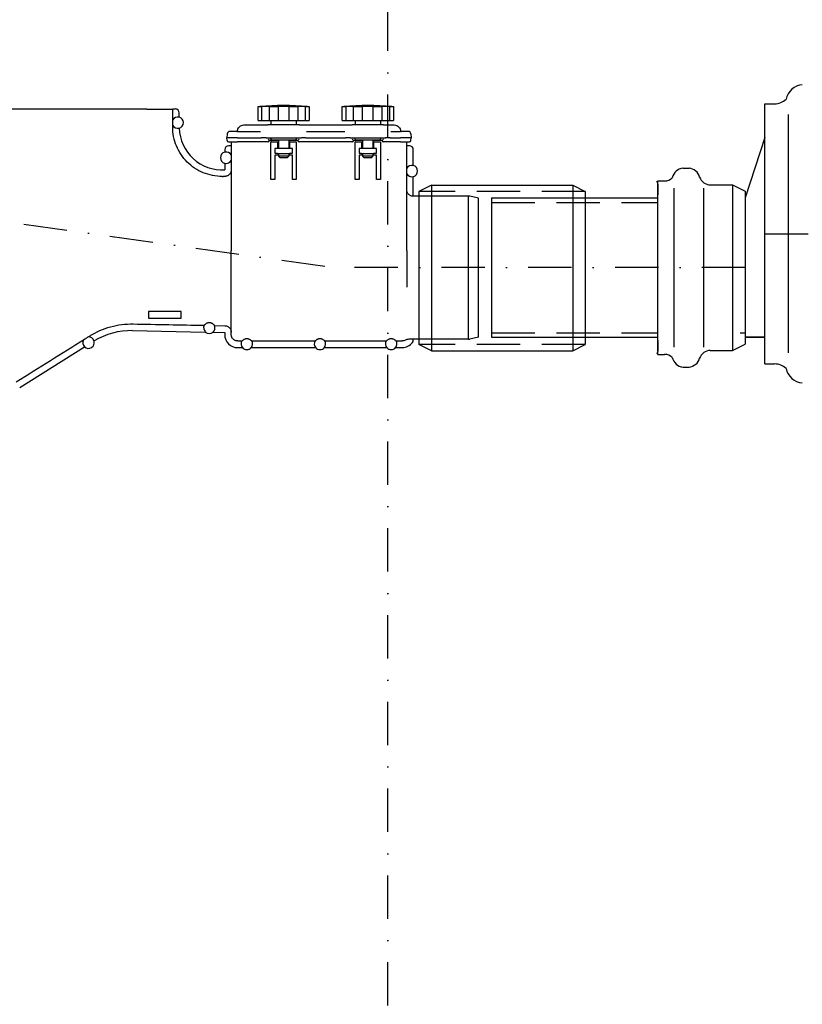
# Model space of a CAD drawing. Header units: millimetres. Extents: x -141570 to 63736, y -255381 to -136000.
# Tile 19 of 37: x -106267 to -105364, y -244162 to -243027. Entities that reach past the tile are written whole.
import ezdxf

# ---------------------------------------------------------------- set-up
doc = ezdxf.new("R2010")
doc.units = ezdxf.units.MM
doc.linetypes.add('DASHDOT', pattern=[1, 0.5, -0.25, 0, -0.25])
doc.linetypes.add('DASHED', pattern=[0.75, 0.5, -0.25])
for name, color, linetype in [('AS-Nevid', 241, 'DASHED'), ('AS-Obrys', 7, 'Continuous'), ('AS-Osy', 4, 'DASHDOT')]:
    doc.layers.add(name, color=color, linetype=linetype)

msp = doc.modelspace()

# ---------------------------------------------------------------- linework, layer by layer
at = {"layer": 'AS-Nevid'}
for p, q in [((-105380.358, -243136.024), (-105380.358, -243411.251)), ((-105444.548, -243217.132), (-105444.548, -243408.143)), ((-105512.477, -243220.895), (-105512.477, -243404.38)), ((-105478.362, -243220.895), (-105478.362, -243404.38))]:
    msp.add_line(p, q, dxfattribs=at)
at = {"layer": 'AS-Nevid', "ltscale": 100}
for p, q in [((-105614.626, -243224.623), (-105806.296, -243224.623)), ((-105722.661, -243237.638), (-105530.661, -243237.638)), ((-105722.661, -243387.638), (-105530.661, -243387.638)), ((-105435.838, -243387.638), (-105430.135, -243387.638)), ((-105614.626, -243401.409), (-105806.296, -243401.409))]:
    msp.add_line(p, q, dxfattribs=at)
at = {"layer": 'AS-Obrys'}
for p, q in [((-105407.635, -243123.574), (-105396.164, -243123.574)), ((-105407.635, -243423.701), (-105407.635, -243123.574)), ((-106120.346, -243129.638), (-106457.846, -243129.638)), ((-106120.346, -243129.638), (-106090.346, -243129.638)), ((-106087.346, -243129.638), (-106090.346, -243129.638)), ((-106090.346, -243153.458), (-106090.346, -243129.638)), ((-106082.846, -243138.903), (-106082.846, -243134.137)), ((-105991.941, -243126.863), (-105987.796, -243126.863)), ((-105991.941, -243143.063), (-105991.941, -243126.863)), ((-105987.796, -243126.863), (-105987.796, -243143.063)), ((-105978.78, -243126.863), (-105968.771, -243126.863)), ((-105978.78, -243143.063), (-105978.78, -243126.863)), ((-105968.771, -243126.863), (-105968.771, -243143.063)), ((-105956.021, -243126.863), (-105946.013, -243126.863)), ((-105956.021, -243143.063), (-105956.021, -243126.863)), ((-105946.013, -243126.863), (-105946.013, -243143.063)), ((-105936.997, -243126.863), (-105932.851, -243126.863)), ((-105936.997, -243143.063), (-105936.997, -243126.863)), ((-105932.851, -243126.863), (-105932.851, -243143.063)), ((-105894.891, -243126.863), (-105890.746, -243126.863)), ((-105894.891, -243143.063), (-105894.891, -243126.863)), ((-105890.746, -243126.863), (-105890.746, -243143.063)), ((-105881.73, -243126.863), (-105871.721, -243126.863)), ((-105881.73, -243143.063), (-105881.73, -243126.863)), ((-105871.721, -243126.863), (-105871.721, -243143.063)), ((-105858.971, -243126.863), (-105848.963, -243126.863)), ((-105858.971, -243143.063), (-105858.971, -243126.863)), ((-105848.963, -243126.863), (-105848.963, -243143.063)), ((-105839.947, -243126.863), (-105835.801, -243126.863)), ((-105839.947, -243143.063), (-105839.947, -243126.863)), ((-105835.801, -243126.863), (-105835.801, -243143.063)), ((-106008.211, -243148.013), (-105989.951, -243148.013)), ((-105991.941, -243143.063), (-105987.796, -243143.063)), ((-105989.951, -243148.013), (-105980.546, -243148.013)), ((-105987.796, -243143.063), (-105978.78, -243143.063)), ((-105944.246, -243148.013), (-105980.546, -243148.013)), ((-105978.78, -243143.063), (-105968.771, -243143.063)), ((-105977.021, -243143.063), (-105977.021, -243148.013)), ((-105968.771, -243143.063), (-105956.021, -243143.063)), ((-105956.021, -243143.063), (-105946.013, -243143.063)), ((-105947.771, -243143.063), (-105947.771, -243148.013)), ((-105946.013, -243143.063), (-105936.997, -243143.063)), ((-105944.246, -243148.013), (-105934.841, -243148.013)), ((-105936.997, -243143.063), (-105932.851, -243143.063)), ((-105934.841, -243148.013), (-105892.901, -243148.013)), ((-105894.891, -243143.063), (-105890.746, -243143.063)), ((-105892.901, -243148.013), (-105883.496, -243148.013)), ((-105890.746, -243143.063), (-105881.73, -243143.063)), ((-105847.196, -243148.013), (-105883.496, -243148.013)), ((-105881.73, -243143.063), (-105871.721, -243143.063)), ((-105879.971, -243143.063), (-105879.971, -243148.013)), ((-105871.721, -243143.063), (-105858.971, -243143.063)), ((-105858.971, -243143.063), (-105848.963, -243143.063)), ((-105850.721, -243143.063), (-105850.721, -243148.013)), ((-105848.963, -243143.063), (-105839.947, -243143.063)), ((-105847.196, -243148.013), (-105837.791, -243148.013)), ((-105839.947, -243143.063), (-105835.801, -243143.063)), ((-105837.791, -243148.013), (-105834.982, -243148.013)), ((-106027.477, -243158.356), (-106027.721, -243163.013)), ((-106015.721, -243155.513), (-106024.481, -243155.513)), ((-106015.721, -243155.513), (-105988.946, -243155.513)), ((-105935.847, -243155.513), (-105891.896, -243155.513)), ((-105838.797, -243155.513), (-105827.471, -243155.513)), ((-105818.711, -243155.513), (-105827.471, -243155.513)), ((-105815.715, -243158.356), (-105815.471, -243163.013)), ((-106027.56, -243166.091), (-106027.721, -243163.013)), ((-106015.721, -243163.013), (-106027.721, -243163.013)), ((-106026.062, -243167.513), (-106015.721, -243167.513)), ((-106022.846, -243172.013), (-106025.847, -243172.013)), ((-106022.846, -243167.513), (-106022.846, -243293.138)), ((-106015.721, -243163.013), (-105988.16, -243163.013)), ((-105980.37, -243167.513), (-106015.721, -243167.513)), ((-105986.713, -243163.013), (-105988.16, -243163.013)), ((-105982.681, -243163.013), (-105986.713, -243163.013)), ((-105982.681, -243163.013), (-105942.112, -243163.013)), ((-105968.396, -243166.013), (-105978.872, -243166.013)), ((-105978.87, -243166.013), (-105978.871, -243166.039)), ((-105977.353, -243163.841), (-105977.396, -243163.013)), ((-105977.021, -243211.013), (-105977.021, -243167.513)), ((-105976.55, -243167.513), (-105977.021, -243167.513)), ((-105976.55, -243167.513), (-105969.146, -243167.513)), ((-105975.855, -243165.263), (-105948.938, -243165.263)), ((-105969.146, -243167.513), (-105968.396, -243167.513)), ((-105969.146, -243175.013), (-105969.146, -243167.513)), ((-105968.396, -243165.263), (-105968.396, -243175.013)), ((-105956.396, -243165.263), (-105956.396, -243175.013)), ((-105945.92, -243166.013), (-105956.396, -243166.013)), ((-105956.396, -243167.513), (-105955.646, -243167.513)), ((-105955.646, -243167.513), (-105948.243, -243167.513)), ((-105955.646, -243167.513), (-105955.646, -243175.013)), ((-105948.243, -243167.513), (-105947.771, -243167.513)), ((-105947.771, -243167.513), (-105947.771, -243211.013)), ((-105947.44, -243163.841), (-105947.396, -243163.013)), ((-105945.922, -243166.039), (-105945.922, -243166.013)), ((-105883.32, -243167.513), (-105944.422, -243167.513)), ((-105938.079, -243163.013), (-105942.112, -243163.013)), ((-105936.632, -243163.013), (-105938.079, -243163.013)), ((-105936.632, -243163.013), (-105891.11, -243163.013)), ((-105889.663, -243163.013), (-105891.11, -243163.013)), ((-105885.631, -243163.013), (-105889.663, -243163.013)), ((-105885.631, -243163.013), (-105845.062, -243163.013)), ((-105871.346, -243166.013), (-105881.822, -243166.013)), ((-105881.82, -243166.013), (-105881.821, -243166.039)), ((-105880.303, -243163.841), (-105880.346, -243163.013)), ((-105879.971, -243211.013), (-105879.971, -243167.513)), ((-105879.5, -243167.513), (-105879.971, -243167.513)), ((-105879.5, -243167.513), (-105872.096, -243167.513)), ((-105878.805, -243165.263), (-105851.888, -243165.263)), ((-105872.096, -243167.513), (-105871.346, -243167.513)), ((-105872.096, -243175.013), (-105872.096, -243167.513)), ((-105871.346, -243165.263), (-105871.346, -243175.013)), ((-105859.346, -243165.263), (-105859.346, -243175.013)), ((-105848.87, -243166.013), (-105859.346, -243166.013)), ((-105859.346, -243167.513), (-105858.596, -243167.513)), ((-105858.596, -243167.513), (-105858.596, -243175.013)), ((-105858.596, -243167.513), (-105851.193, -243167.513)), ((-105851.193, -243167.513), (-105850.721, -243167.513)), ((-105850.721, -243167.513), (-105850.721, -243211.013)), ((-105850.39, -243163.841), (-105850.346, -243163.013)), ((-105848.872, -243166.039), (-105848.872, -243166.013)), ((-105827.471, -243167.513), (-105847.372, -243167.513)), ((-105841.029, -243163.013), (-105845.062, -243163.013)), ((-105839.582, -243163.013), (-105841.029, -243163.013)), ((-105839.582, -243163.013), (-105827.471, -243163.013)), ((-105815.471, -243163.013), (-105827.471, -243163.013)), ((-105827.471, -243167.513), (-105817.131, -243167.513)), ((-105820.346, -243293.138), (-105820.346, -243167.513)), ((-105817.346, -243172.013), (-105820.346, -243172.013)), ((-105815.633, -243166.091), (-105815.471, -243163.013)), ((-105407.635, -243162.638), (-105430.135, -243232.28)), ((-106030.346, -243176.512), (-106030.346, -243179.345)), ((-105969.146, -243175.013), (-105972.521, -243175.013)), ((-105972.521, -243175.013), (-105972.521, -243180.713)), ((-105972.521, -243180.713), (-105969.618, -243180.713)), ((-105969.146, -243182.963), (-105972.521, -243182.963)), ((-105972.521, -243182.963), (-105972.521, -243211.013)), ((-105969.618, -243180.713), (-105969.589, -243180.713)), ((-105969.589, -243180.713), (-105969.589, -243181.013)), ((-105969.589, -243181.013), (-105955.646, -243181.013)), ((-105955.646, -243175.013), (-105969.146, -243175.013)), ((-105969.146, -243181.013), (-105969.146, -243182.963)), ((-105968.396, -243181.013), (-105968.396, -243184.013)), ((-105956.396, -243181.013), (-105956.396, -243184.013)), ((-105952.271, -243175.013), (-105955.646, -243175.013)), ((-105955.646, -243182.491), (-105955.646, -243180.713)), ((-105955.646, -243180.713), (-105952.271, -243180.713)), ((-105955.646, -243182.491), (-105955.646, -243182.963)), ((-105952.271, -243182.963), (-105955.646, -243182.963)), ((-105952.271, -243180.713), (-105952.271, -243175.013)), ((-105952.271, -243211.013), (-105952.271, -243182.963)), ((-105872.096, -243175.013), (-105875.471, -243175.013)), ((-105875.471, -243175.013), (-105875.471, -243180.713)), ((-105875.471, -243180.713), (-105872.568, -243180.713)), ((-105872.096, -243182.963), (-105875.471, -243182.963)), ((-105875.471, -243182.963), (-105875.471, -243211.013)), ((-105872.568, -243180.713), (-105872.539, -243180.713)), ((-105872.539, -243180.713), (-105872.539, -243181.013)), ((-105872.539, -243181.013), (-105858.596, -243181.013)), ((-105858.596, -243175.013), (-105872.096, -243175.013)), ((-105872.096, -243181.013), (-105872.096, -243182.963)), ((-105871.346, -243181.013), (-105871.346, -243184.013)), ((-105859.346, -243181.013), (-105859.346, -243184.013)), ((-105855.221, -243175.013), (-105858.596, -243175.013)), ((-105858.596, -243182.491), (-105858.596, -243180.713)), ((-105858.596, -243180.713), (-105855.221, -243180.713)), ((-105858.596, -243182.491), (-105858.596, -243182.963)), ((-105855.221, -243182.963), (-105858.596, -243182.963)), ((-105855.221, -243180.713), (-105855.221, -243175.013)), ((-105855.221, -243211.013), (-105855.221, -243182.963)), ((-105812.846, -243194.731), (-105812.846, -243176.512)), ((-106030.346, -243192.356), (-106030.346, -243199.691)), ((-105956.396, -243184.013), (-105968.396, -243184.013)), ((-105966.896, -243185.513), (-105968.396, -243184.013)), ((-105966.896, -243185.513), (-105957.896, -243185.513)), ((-105957.896, -243185.513), (-105956.396, -243184.013)), ((-105859.346, -243184.013), (-105871.346, -243184.013)), ((-105869.846, -243185.513), (-105871.346, -243184.013)), ((-105869.846, -243185.513), (-105860.846, -243185.513)), ((-105860.846, -243185.513), (-105859.346, -243184.013)), ((-105501.728, -243197.961), (-105494.858, -243197.961)), ((-106030.202, -243207.441), (-106032.251, -243207.48)), ((-105972.521, -243211.013), (-105977.021, -243211.013)), ((-105947.771, -243211.013), (-105952.271, -243211.013)), ((-105875.471, -243211.013), (-105879.971, -243211.013)), ((-105850.721, -243211.013), (-105855.221, -243211.013)), ((-105812.846, -243230.138), (-105812.846, -243207.742)), ((-105791.882, -243217.511), (-105806.296, -243224.623)), ((-105791.882, -243217.511), (-105629.04, -243217.511)), ((-105791.882, -243217.511), (-105791.882, -243408.522)), ((-105629.04, -243217.511), (-105629.04, -243408.522)), ((-105629.04, -243217.511), (-105614.626, -243224.623)), ((-105530.661, -243212.595), (-105523.014, -243212.595)), ((-105530.661, -243216.39), (-105530.661, -243228.615)), ((-105470.376, -243217.132), (-105444.548, -243217.132)), ((-105444.548, -243217.132), (-105430.135, -243224.245)), ((-105806.296, -243224.623), (-105806.296, -243401.409)), ((-105806.296, -243224.623), (-105806.296, -243224.623)), ((-105614.626, -243224.623), (-105614.626, -243401.409)), ((-105614.626, -243224.623), (-105614.626, -243224.623)), ((-105530.661, -243396.66), (-105530.661, -243228.615)), ((-105430.135, -243224.245), (-105430.135, -243401.031)), ((-105430.135, -243224.245), (-105430.135, -243224.245)), ((-105749.135, -243230.138), (-105812.846, -243230.138)), ((-105749.525, -243229.596), (-105749.525, -243395.152)), ((-105737.846, -243232.369), (-105747.575, -243230.302)), ((-105737.846, -243392.906), (-105737.846, -243232.369)), ((-105722.661, -243232.28), (-105530.661, -243232.28)), ((-105722.661, -243232.28), (-105722.661, -243392.995)), ((-106022.846, -243389.701), (-106022.846, -243293.138)), ((-105820.346, -243293.138), (-105820.346, -243335.21)), ((-106080.581, -243363.389), (-106118.081, -243363.389)), ((-106118.081, -243363.389), (-106118.081, -243370.889)), ((-106080.581, -243370.889), (-106080.581, -243363.389)), ((-106118.081, -243370.889), (-106080.581, -243370.889)), ((-106046.2, -243376.313), (-106049.86, -243376.24)), ((-106136.686, -243385.278), (-106052.713, -243386.892)), ((-106043.768, -243387.064), (-106030.346, -243387.322)), ((-106042.116, -243379.385), (-106030.202, -243379.615)), ((-106030.346, -243387.322), (-106030.346, -243389.888)), ((-106015.346, -243397.215), (-106010.523, -243397.215)), ((-106003.185, -243394.762), (-106006.508, -243394.762)), ((-105999.169, -243397.215), (-105926.201, -243397.215)), ((-105918.863, -243394.762), (-105922.186, -243394.762)), ((-105914.847, -243397.215), (-105844.023, -243397.215)), ((-105836.685, -243394.762), (-105840.008, -243394.762)), ((-105832.669, -243397.215), (-105825.742, -243397.215)), ((-105817.774, -243394.919), (-105812.951, -243394.919)), ((-105812.846, -243396.246), (-105812.846, -243395.138)), ((-105749.135, -243395.138), (-105812.846, -243395.138)), ((-105737.846, -243392.906), (-105747.575, -243394.974)), ((-105722.661, -243392.995), (-105530.661, -243392.995)), ((-105530.661, -243396.66), (-105530.661, -243408.885)), ((-105407.635, -243392.995), (-105430.135, -243392.995)), ((-105430.135, -243392.995), (-105407.635, -243392.995)), ((-106266.781, -243450.886), (-106192.015, -243404.076)), ((-106015.346, -243404.888), (-106009.944, -243404.888)), ((-105999.749, -243404.888), (-105925.622, -243404.888)), ((-105915.427, -243404.888), (-105843.444, -243404.888)), ((-105833.249, -243404.888), (-105825.702, -243404.888)), ((-105791.882, -243408.522), (-105806.296, -243401.409)), ((-105791.882, -243408.522), (-105629.04, -243408.522)), ((-105629.04, -243408.522), (-105614.626, -243401.409)), ((-105470.376, -243408.143), (-105444.548, -243408.143)), ((-105444.548, -243408.143), (-105430.135, -243401.031)), ((-105430.135, -243401.031), (-105430.135, -243401.031)), ((-105530.661, -243412.68), (-105523.014, -243412.68)), ((-105530.661, -243412.68), (-105530.661, -243412.68)), ((-105501.728, -243427.314), (-105494.858, -243427.314)), ((-105407.635, -243423.701), (-105407.635, -243423.701)), ((-105407.635, -243423.701), (-105396.164, -243423.701))]:
    msp.add_line(p, q, dxfattribs=at)
at = {"layer": 'AS-Obrys', "color": 7, "linetype": 'Continuous'}
for p, q in [((-105407.635, -243402.209), (-105407.635, -243145.066)), ((-105530.661, -243412.68), (-105530.661, -243212.595))]:
    msp.add_line(p, q, dxfattribs=at)
at = {"layer": 'AS-Obrys'}
for centre, radius, start, end in [((-105362.176, -243122.734), 21.211, 95.567854, 167.956101), ((-105962.396, -243500.643), 375, 85.784959, 94.215041), ((-105865.346, -243500.643), 375, 85.784959, 94.215041), ((-105396.164, -243104.289), 19.286, 270, 313.368447), ((-106084.646, -243145.409), 6.54, 74.977598, 150.632986), ((-106084.646, -243145.409), 6.54, 209.367014, 285.211731), ((-106084.646, -243145.409), 6.75, 285.701236, 74.53399), ((-106033.346, -243150.282), 49.5, 181.88172, 273.474601), ((-106024.481, -243158.513), 3, 90, 177), ((-106017.085, -243154.013), 1.5, 270, 350.387977), ((-105826.108, -243154.013), 1.5, 189.612023, 270), ((-105818.711, -243158.513), 3, 3, 90), ((-106026.062, -243166.013), 1.5, 183, 270), ((-105980.37, -243166.013), 1.5, 270, 359), ((-105975.855, -243163.763), 1.5, 183, 270), ((-105948.938, -243163.763), 1.5, 270, 357), ((-105944.422, -243166.013), 1.5, 181, 270), ((-105883.32, -243166.013), 1.5, 270, 359), ((-105878.805, -243163.763), 1.5, 183, 270), ((-105851.888, -243163.763), 1.5, 270, 357), ((-105847.372, -243166.013), 1.5, 181, 270), ((-105817.131, -243166.013), 1.5, 270, 357), ((-106028.546, -243185.851), 6.75, 105.46601, 254.53399), ((-106028.546, -243185.851), 6.54, 29.367014, 105.022402), ((-106028.546, -243185.851), 6.54, 254.977598, 330.632986), ((-105814.646, -243201.236), 6.54, 74.977598, 150.632986), ((-105814.646, -243201.236), 6.75, 285.46601, 74.53399), ((-105814.646, -243201.236), 6.54, 209.367014, 285.022402), ((-105500.356, -243212.035), 14.141, 95.567854, 167.956101), ((-105496.23, -243212.035), 14.141, 15.705638, 84.432146), ((-106033.346, -243150.629), 56.862, 270, 271.103673), ((-105535.161, -243216.39), 4.499, 359.999644, 47.545249), ((-105523.014, -243199.738), 12.857, 270, 313.368447), ((-105470.376, -243204.275), 12.857, 197.811936, 270), ((-105749.135, -243237.638), 7.5, 78, 90), ((-106138.271, -243467.763), 82.5, 88.899, 121.179811), ((-106048.143, -243381.924), 6.54, 154.947552, 228.084154), ((-106048.143, -243381.924), 6.75, 227.389768, 310.408232), ((-106048.143, -243381.924), 6.54, 309.713846, 22.845065), ((-106187.456, -243399.098), 6.54, 151.417014, 227.072402), ((-106187.456, -243399.098), 6.75, 227.51601, 16.500175), ((-106187.456, -243399.098), 6.54, 16.965304, 92.682986), ((-106015.346, -243389.888), 15, 180, 270), ((-106004.846, -243400.463), 6.54, 150.223935, 221.338204), ((-106004.846, -243400.463), 6.54, 318.661796, 29.776065), ((-105920.524, -243400.463), 6.54, 150.223935, 221.338204), ((-105920.524, -243400.463), 6.54, 318.661796, 29.776065), ((-105838.346, -243400.463), 6.54, 150.223935, 221.338204), ((-105838.346, -243400.463), 6.54, 318.661796, 29.776065), ((-105825.702, -243389.888), 15, 270, 322.733688), ((-105817.346, -243396.246), 4.499, 322.733525, 0.000163), ((-105749.135, -243387.638), 7.5, 270, 282), ((-106004.846, -243400.463), 6.75, 220.958758, 319.041242), ((-105920.524, -243400.463), 6.75, 220.958758, 319.041242), ((-105838.346, -243400.463), 6.75, 220.958758, 319.041242), ((-105535.161, -243408.885), 4.499, 312.454751, 0.000356), ((-105470.376, -243421.001), 12.857, 90, 162.188064), ((-105523.014, -243425.537), 12.857, 46.631553, 90), ((-105500.356, -243413.24), 14.141, 192.043899, 264.432146), ((-105496.23, -243413.24), 14.141, 275.567854, 344.294362), ((-105396.164, -243442.987), 19.286, 46.631553, 90), ((-105362.176, -243424.541), 21.211, 192.043899, 264.432146)]:
    msp.add_arc(centre, radius, start, end, dxfattribs=at)
for centre, major_axis, ratio, start_param, end_param in [((-106087.347, -243134.138), (-3.183, -3.183), 0.99969546, 2.35634678, 3.92683852), ((-106025.846, -243176.513), (3.183, -3.183), 0.99969546, 2.35634678, 3.92683852), ((-105980.344, -243164.513), (1.474, -1.5), 0.02618194, 4.73902561, 6.25746206), ((-105944.448, -243164.513), (1.474, 1.5), 0.02618194, 3.1673159, 4.68575235), ((-105883.294, -243164.513), (1.474, -1.5), 0.02618194, 4.73902561, 6.25746206), ((-105847.398, -243164.513), (1.474, 1.5), 0.02618194, 3.1673159, 4.68575235), ((-105817.347, -243176.513), (-3.183, -3.183), 0.99969546, 2.35634678, 3.92683852), ((-105812.846, -243312.94), (0, 82.802), 0.01745241, 6.28318518, 6.35572185), ((-105812.846, -243312.613), (0, -82.525), 0.01745241, 6.21040483, 6.28318532)]:
    msp.add_ellipse(centre, major_axis=major_axis, ratio=ratio, start_param=start_param, end_param=end_param, dxfattribs=at)
for points, knots in [([(-105991.941, -243126.863), (-105991.499, -243126.817), (-105991.117, -243126.777), (-105990.241, -243126.686), (-105989.959, -243126.657), (-105989.959, -243126.657)], [2.964902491, 2.964902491, 2.964902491, 2.964902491, 3.114383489, 3.114383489, 3.396589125, 3.396589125, 3.396589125, 3.396589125]), ([(-105978.78, -243126.863), (-105978.921, -243126.817), (-105979.146, -243126.777), (-105980.021, -243126.686), (-105980.887, -243126.657), (-105982.885, -243126.657), (-105984.15, -243126.686), (-105986.266, -243126.777), (-105987.03, -243126.817), (-105987.796, -243126.863)], [3.53185166, 3.53185166, 3.53185166, 3.53185166, 3.680964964, 3.680964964, 3.963568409, 3.963568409, 4.246171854, 4.246171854, 4.395285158, 4.395285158, 4.395285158, 4.395285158]), ([(-105962.396, -243126.657), (-105963.807, -243126.657), (-105965.312, -243126.686), (-105967.428, -243126.777), (-105968.128, -243126.817), (-105968.771, -243126.863)], [0, 0, 0, 0, 0.282205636, 0.282205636, 0.431686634, 0.431686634, 0.431686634, 0.431686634]), ([(-105956.021, -243126.863), (-105956.664, -243126.817), (-105957.365, -243126.777), (-105959.481, -243126.686), (-105960.985, -243126.657), (-105962.396, -243126.657)], [4.097087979, 4.097087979, 4.097087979, 4.097087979, 4.246568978, 4.246568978, 4.528774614, 4.528774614, 4.528774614, 4.528774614]), ([(-105936.997, -243126.863), (-105937.763, -243126.817), (-105938.526, -243126.777), (-105940.642, -243126.686), (-105941.908, -243126.657), (-105943.906, -243126.657), (-105944.771, -243126.686), (-105945.647, -243126.777), (-105945.871, -243126.817), (-105946.013, -243126.863)], [0.13349014, 0.13349014, 0.13349014, 0.13349014, 0.282603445, 0.282603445, 0.565206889, 0.565206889, 0.847810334, 0.847810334, 0.996923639, 0.996923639, 0.996923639, 0.996923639]), ([(-105934.834, -243126.657), (-105934.834, -243126.657), (-105934.552, -243126.686), (-105933.676, -243126.777), (-105933.294, -243126.817), (-105932.851, -243126.863)], [1.132185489, 1.132185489, 1.132185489, 1.132185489, 1.414391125, 1.414391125, 1.563872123, 1.563872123, 1.563872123, 1.563872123]), ([(-105894.891, -243126.863), (-105894.449, -243126.817), (-105894.067, -243126.777), (-105893.191, -243126.686), (-105892.909, -243126.657), (-105892.909, -243126.657)], [2.964902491, 2.964902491, 2.964902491, 2.964902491, 3.114383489, 3.114383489, 3.396589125, 3.396589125, 3.396589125, 3.396589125]), ([(-105881.73, -243126.863), (-105881.871, -243126.817), (-105882.096, -243126.777), (-105882.971, -243126.686), (-105883.837, -243126.657), (-105885.835, -243126.657), (-105887.1, -243126.686), (-105889.216, -243126.777), (-105889.98, -243126.817), (-105890.746, -243126.863)], [3.53185166, 3.53185166, 3.53185166, 3.53185166, 3.680964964, 3.680964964, 3.963568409, 3.963568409, 4.246171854, 4.246171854, 4.395285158, 4.395285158, 4.395285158, 4.395285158]), ([(-105865.346, -243126.657), (-105866.757, -243126.657), (-105868.262, -243126.686), (-105870.378, -243126.777), (-105871.078, -243126.817), (-105871.721, -243126.863)], [0, 0, 0, 0, 0.282205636, 0.282205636, 0.431686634, 0.431686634, 0.431686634, 0.431686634]), ([(-105858.971, -243126.863), (-105859.614, -243126.817), (-105860.315, -243126.777), (-105862.431, -243126.686), (-105863.935, -243126.657), (-105865.346, -243126.657)], [4.097087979, 4.097087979, 4.097087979, 4.097087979, 4.246568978, 4.246568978, 4.528774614, 4.528774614, 4.528774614, 4.528774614]), ([(-105839.947, -243126.863), (-105840.713, -243126.817), (-105841.476, -243126.777), (-105843.592, -243126.686), (-105844.858, -243126.657), (-105846.856, -243126.657), (-105847.721, -243126.686), (-105848.597, -243126.777), (-105848.821, -243126.817), (-105848.963, -243126.863)], [0.13349014, 0.13349014, 0.13349014, 0.13349014, 0.282603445, 0.282603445, 0.565206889, 0.565206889, 0.847810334, 0.847810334, 0.996923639, 0.996923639, 0.996923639, 0.996923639]), ([(-105837.784, -243126.657), (-105837.784, -243126.657), (-105837.502, -243126.686), (-105836.626, -243126.777), (-105836.244, -243126.817), (-105835.801, -243126.863)], [1.132185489, 1.132185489, 1.132185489, 1.132185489, 1.414391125, 1.414391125, 1.563872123, 1.563872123, 1.563872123, 1.563872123]), ([(-106015.606, -243154.263), (-106015.503, -243153.656), (-106015.318, -243153.015), (-106015.022, -243152.373), (-106014.654, -243151.575), (-106014.113, -243150.774), (-106013.374, -243150.072), (-106012.725, -243149.456), (-106011.922, -243148.918), (-106010.99, -243148.547), (-106010.15, -243148.211), (-106009.204, -243148.013), (-106008.211, -243148.013)], [0.101002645, 0.101002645, 0.101002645, 0.101002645, 0.309285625, 0.309285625, 0.309285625, 0.568092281, 0.568092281, 0.568092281, 0.795195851, 0.795195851, 0.795195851, 1, 1, 1, 1]), ([(-105834.982, -243148.013), (-105833.988, -243148.013), (-105833.043, -243148.211), (-105832.202, -243148.547), (-105832.121, -243148.579), (-105832.04, -243148.613), (-105831.96, -243148.648), (-105831.13, -243149.014), (-105830.411, -243149.511), (-105829.819, -243150.072), (-105829.079, -243150.774), (-105828.538, -243151.575), (-105828.171, -243152.373), (-105827.962, -243152.824), (-105827.809, -243153.275), (-105827.701, -243153.714), (-105827.655, -243153.899), (-105827.617, -243154.083), (-105827.587, -243154.263)], [0, 0, 0, 0, 0.204804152, 0.204804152, 0.204804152, 0.224758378, 0.224758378, 0.224758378, 0.431907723, 0.431907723, 0.431907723, 0.690714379, 0.690714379, 0.690714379, 0.837165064, 0.837165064, 0.837165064, 0.899033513, 0.899033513, 0.899033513, 0.899033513]), ([(-106033.346, -243207.491), (-106036.862, -243207.491), (-106040.7, -243207.143), (-106048.218, -243205.645), (-106051.897, -243204.495), (-106058.395, -243201.799), (-106061.812, -243200.006), (-106068.191, -243195.738), (-106071.153, -243193.263), (-106076.129, -243188.281), (-106078.601, -243185.315), (-106082.866, -243178.926), (-106084.657, -243175.505), (-106087.351, -243168.996), (-106088.501, -243165.309), (-106089.999, -243157.776), (-106090.346, -243153.929), (-106090.346, -243150.407)], [-11.26093966, -11.26093966, -11.26093966, -11.26093966, -10.55789791, -10.55789791, -9.85485617, -9.85485617, -9.15098346, -9.15098346, -8.44711075, -8.44711075, -7.74271572, -7.74271572, -7.03832069, -7.03832069, -6.33391533, -6.33391533, -5.62950997, -5.62950997, -5.62950997, -5.62950997]), ([(-106022.846, -243199.925), (-106022.846, -243200.389), (-106022.892, -243200.896), (-106023.089, -243201.889), (-106023.241, -243202.375), (-106023.595, -243203.232), (-106023.831, -243203.683), (-106024.392, -243204.524), (-106024.718, -243204.914), (-106025.373, -243205.57), (-106025.762, -243205.896), (-106026.601, -243206.457), (-106027.051, -243206.693), (-106027.906, -243207.048), (-106028.39, -243207.199), (-106029.328, -243207.386), (-106029.78, -243207.432), (-106030.202, -243207.441)], [0.741192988, 0.741192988, 0.741192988, 0.741192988, 0.834011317, 0.834011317, 0.926829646, 0.926829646, 1.019561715, 1.019561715, 1.112293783, 1.112293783, 1.204899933, 1.204899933, 1.297506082, 1.297506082, 1.38999809, 1.38999809, 1.472969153, 1.472969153, 1.472969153, 1.472969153]), ([(-105812.951, -243230.355), (-105813.384, -243230.349), (-105813.851, -243230.303), (-105814.803, -243230.113), (-105815.287, -243229.962), (-105816.142, -243229.607), (-105816.591, -243229.371), (-105817.43, -243228.81), (-105817.82, -243228.484), (-105818.475, -243227.828), (-105818.8, -243227.437), (-105819.361, -243226.596), (-105819.597, -243226.145), (-105819.952, -243225.288), (-105820.103, -243224.802), (-105820.301, -243223.809), (-105820.346, -243223.302), (-105820.346, -243222.838)], [-1.475687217, -1.475687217, -1.475687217, -1.475687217, -1.390137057, -1.390137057, -1.297651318, -1.297651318, -1.20504069, -1.20504069, -1.112430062, -1.112430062, -1.019682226, -1.019682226, -0.92693439, -0.92693439, -0.834093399, -0.834093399, -0.741252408, -0.741252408, -0.741252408, -0.741252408]), ([(-105530.766, -243227.862), (-105530.765, -243227.863), (-105530.763, -243227.863), (-105530.748, -243227.875), (-105530.732, -243227.907), (-105530.708, -243228.007), (-105530.7, -243228.049), (-105530.685, -243228.159), (-105530.678, -243228.222), (-105530.669, -243228.349), (-105530.668, -243228.373), (-105530.665, -243228.432), (-105530.664, -243228.464), (-105530.662, -243228.528), (-105530.662, -243228.548), (-105530.661, -243228.583), (-105530.661, -243228.6), (-105530.661, -243228.615)], [8.177215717, 8.177215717, 8.177215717, 8.177215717, 8.191799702, 8.191799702, 8.357649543, 8.357649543, 8.440574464, 8.440574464, 8.523499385, 8.523499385, 8.539348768, 8.539348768, 8.555198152, 8.555198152, 8.560190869, 8.560190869, 8.563181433, 8.563181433, 8.563181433, 8.563181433]), ([(-106054.068, -243379.155), (-106053.943, -243379.033), (-106053.786, -243378.855), (-106053.329, -243378.359), (-106053.014, -243378.022), (-106052.321, -243377.45), (-106052.053, -243377.249), (-106051.385, -243376.837), (-106050.996, -243376.624), (-106050.266, -243376.359), (-106050.074, -243376.297), (-106049.86, -243376.24)], [1.42933621, 1.42933621, 1.42933621, 1.42933621, 1.76586524, 1.76586524, 2.16256227, 2.16256227, 2.36091079, 2.36091079, 2.55925931, 2.55925931, 2.61826744, 2.61826744, 2.61826744, 2.61826744]), ([(-106046.2, -243376.313), (-106045.996, -243376.376), (-106045.812, -243376.444), (-106045.093, -243376.735), (-106044.712, -243376.964), (-106044.059, -243377.402), (-106043.799, -243377.613), (-106043.127, -243378.211), (-106042.825, -243378.56), (-106042.387, -243379.075), (-106042.236, -243379.258), (-106042.116, -243379.385)], [2.89663131, 2.89663131, 2.89663131, 2.89663131, 2.95385868, 2.95385868, 3.15255226, 3.15255226, 3.35124583, 3.35124583, 3.74863299, 3.74863299, 4.08627331, 4.08627331, 4.08627331, 4.08627331]), ([(-106185.871, -243391.38), (-106178.447, -243386.732), (-106170.388, -243383.189), (-106153.452, -243378.507), (-106144.669, -243377.409), (-106135.857, -243377.579)], [-3.51534929, -3.51534929, -3.51534929, -3.51534929, -1.76284278, -1.76284278, -0.00000087, -0.00000087, -0.00000087, -0.00000087]), ([(-106030.202, -243379.615), (-106029.78, -243379.623), (-106029.328, -243379.669), (-106028.39, -243379.856), (-106027.906, -243380.007), (-106027.051, -243380.362), (-106026.601, -243380.598), (-106025.762, -243381.16), (-106025.373, -243381.485), (-106024.718, -243382.141), (-106024.392, -243382.532), (-106023.831, -243383.373), (-106023.595, -243383.823), (-106023.241, -243384.681), (-106023.089, -243385.166), (-106022.892, -243386.159), (-106022.846, -243386.666), (-106022.846, -243387.13)], [-1.472969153, -1.472969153, -1.472969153, -1.472969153, -1.38999809, -1.38999809, -1.297506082, -1.297506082, -1.204899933, -1.204899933, -1.112293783, -1.112293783, -1.019561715, -1.019561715, -0.926829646, -0.926829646, -0.834011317, -0.834011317, -0.741192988, -0.741192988, -0.741192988, -0.741192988]), ([(-106191.818, -243395.069), (-106191.877, -243395.117), (-106191.925, -243395.157), (-106192.007, -243395.219), (-106192.041, -243395.244), (-106192.07, -243395.261)], [-0.120631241, -0.120631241, -0.120631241, -0.120631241, -0.06036586, -0.06036586, 0, 0, 0, 0]), ([(-106191.818, -243395.069), (-106191.408, -243394.805), (-106190.998, -243394.539), (-106190.179, -243394.008), (-106189.77, -243393.741), (-106189.362, -243393.474)], [0.000001, 0.000001, 0.000001, 0.000001, 0.097622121, 0.097622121, 0.195243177, 0.195243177, 0.195243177, 0.195243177]), ([(-106188.742, -243393.178), (-106188.793, -243393.21), (-106188.867, -243393.247), (-106189.065, -243393.34), (-106189.196, -243393.397), (-106189.362, -243393.474)], [-0.230129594, -0.230129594, -0.230129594, -0.230129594, -0.114791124, -0.114791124, -0.000001, -0.000001, -0.000001, -0.000001]), ([(-106015.346, -243397.215), (-106015.809, -243397.215), (-106016.314, -243397.169), (-106017.303, -243396.972), (-106017.787, -243396.821), (-106018.642, -243396.466), (-106019.092, -243396.231), (-106019.931, -243395.669), (-106020.321, -243395.344), (-106020.975, -243394.688), (-106021.301, -243394.298), (-106021.862, -243393.457), (-106022.097, -243393.007), (-106022.452, -243392.15), (-106022.603, -243391.664), (-106022.801, -243390.672), (-106022.846, -243390.165), (-106022.846, -243389.701)], [-2.964794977, -2.964794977, -2.964794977, -2.964794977, -2.872286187, -2.872286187, -2.779777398, -2.779777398, -2.687190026, -2.687190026, -2.594602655, -2.594602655, -2.501912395, -2.501912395, -2.409222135, -2.409222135, -2.316432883, -2.316432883, -2.223643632, -2.223643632, -2.223643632, -2.223643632]), ([(-106010.523, -243397.215), (-106010.499, -243397.196), (-106010.474, -243397.175), (-106010.211, -243396.955), (-106009.881, -243396.624), (-106009.058, -243395.966), (-106008.563, -243395.597), (-106007.619, -243395.137), (-106007.253, -243394.981), (-106006.75, -243394.827), (-106006.634, -243394.794), (-106006.508, -243394.762)], [-5.02053743, -5.02053743, -5.02053743, -5.02053743, -4.9603843, -4.9603843, -4.4185523, -4.4185523, -4.06012301, -4.06012301, -3.92292833, -3.92292833, -3.88662664, -3.88662664, -3.88662664, -3.88662664]), ([(-106003.185, -243394.762), (-106002.997, -243394.809), (-106002.828, -243394.86), (-106002.132, -243395.092), (-106001.761, -243395.28), (-106001.119, -243395.639), (-106000.862, -243395.812), (-106000.19, -243396.301), (-105999.88, -243396.585), (-105999.441, -243396.982), (-105999.288, -243397.116), (-105999.169, -243397.215)], [2.86014677, 2.86014677, 2.86014677, 2.86014677, 2.91422233, 2.91422233, 3.11587374, 3.11587374, 3.31752516, 3.31752516, 3.72082799, 3.72082799, 4.03523204, 4.03523204, 4.03523204, 4.03523204]), ([(-105926.201, -243397.215), (-105926.177, -243397.196), (-105926.152, -243397.175), (-105925.889, -243396.955), (-105925.559, -243396.624), (-105924.736, -243395.966), (-105924.241, -243395.597), (-105923.297, -243395.137), (-105922.931, -243394.981), (-105922.428, -243394.827), (-105922.312, -243394.794), (-105922.186, -243394.762)], [-5.02053743, -5.02053743, -5.02053743, -5.02053743, -4.9603843, -4.9603843, -4.4185523, -4.4185523, -4.06012301, -4.06012301, -3.92292833, -3.92292833, -3.88662664, -3.88662664, -3.88662664, -3.88662664]), ([(-105918.863, -243394.762), (-105918.675, -243394.809), (-105918.506, -243394.86), (-105917.81, -243395.092), (-105917.439, -243395.28), (-105916.797, -243395.639), (-105916.54, -243395.812), (-105915.868, -243396.301), (-105915.558, -243396.585), (-105915.119, -243396.982), (-105914.966, -243397.116), (-105914.847, -243397.215)], [2.86014677, 2.86014677, 2.86014677, 2.86014677, 2.91422233, 2.91422233, 3.11587374, 3.11587374, 3.31752516, 3.31752516, 3.72082799, 3.72082799, 4.03523204, 4.03523204, 4.03523204, 4.03523204]), ([(-105844.023, -243397.215), (-105843.999, -243397.196), (-105843.974, -243397.175), (-105843.711, -243396.955), (-105843.381, -243396.624), (-105842.558, -243395.966), (-105842.063, -243395.597), (-105841.119, -243395.137), (-105840.753, -243394.981), (-105840.25, -243394.827), (-105840.134, -243394.794), (-105840.008, -243394.762)], [-5.02053743, -5.02053743, -5.02053743, -5.02053743, -4.9603843, -4.9603843, -4.4185523, -4.4185523, -4.06012301, -4.06012301, -3.92292833, -3.92292833, -3.88662664, -3.88662664, -3.88662664, -3.88662664]), ([(-105836.685, -243394.762), (-105836.497, -243394.809), (-105836.328, -243394.86), (-105835.632, -243395.092), (-105835.261, -243395.28), (-105834.619, -243395.639), (-105834.362, -243395.812), (-105833.69, -243396.301), (-105833.38, -243396.585), (-105832.941, -243396.982), (-105832.788, -243397.116), (-105832.669, -243397.215)], [2.86014677, 2.86014677, 2.86014677, 2.86014677, 2.91422233, 2.91422233, 3.11587374, 3.11587374, 3.31752516, 3.31752516, 3.72082799, 3.72082799, 4.03523204, 4.03523204, 4.03523204, 4.03523204]), ([(-105821.759, -243396.067), (-105822.352, -243396.44), (-105822.995, -243396.728), (-105824.343, -243397.116), (-105825.041, -243397.215), (-105825.742, -243397.215)], [-0.280461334, -0.280461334, -0.280461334, -0.280461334, -0.140230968, -0.140230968, -0.000000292, -0.000000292, -0.000000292, -0.000000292]), ([(-105821.759, -243396.067), (-105821.167, -243395.696), (-105820.526, -243395.408), (-105819.178, -243395.018), (-105818.478, -243394.919), (-105817.774, -243394.919)], [-0.280549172, -0.280549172, -0.280549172, -0.280549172, -0.140726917, -0.140726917, -0.000000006, -0.000000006, -0.000000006, -0.000000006]), ([(-105530.661, -243396.66), (-105530.661, -243396.675), (-105530.661, -243396.692), (-105530.662, -243396.727), (-105530.662, -243396.747), (-105530.664, -243396.811), (-105530.665, -243396.843), (-105530.668, -243396.902), (-105530.669, -243396.927), (-105530.678, -243397.053), (-105530.685, -243397.116), (-105530.7, -243397.226), (-105530.708, -243397.268), (-105530.732, -243397.369), (-105530.748, -243397.4), (-105530.763, -243397.412), (-105530.765, -243397.413), (-105530.766, -243397.413)], [24.652815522, 24.652815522, 24.652815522, 24.652815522, 24.655806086, 24.655806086, 24.660798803, 24.660798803, 24.676648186, 24.676648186, 24.69249757, 24.69249757, 24.775422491, 24.775422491, 24.858347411, 24.858347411, 25.024197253, 25.024197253, 25.038781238, 25.038781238, 25.038781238, 25.038781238])]:
    msp.add_open_spline(points, degree=3, knots=knots, dxfattribs=at)
for points in [[(-106082.846, -243138.903), (-106082.881, -243138.966), (-106082.916, -243139.029), (-106082.951, -243139.092)], [(-106082.93, -243151.72), (-106082.893, -243151.783), (-106082.857, -243151.845), (-106082.82, -243151.907)], [(-106030.242, -243179.534), (-106030.276, -243179.471), (-106030.311, -243179.408), (-106030.346, -243179.345)], [(-106030.346, -243192.356), (-106030.311, -243192.293), (-106030.276, -243192.231), (-106030.242, -243192.168)], [(-105812.846, -243194.731), (-105812.881, -243194.794), (-105812.916, -243194.856), (-105812.951, -243194.919)], [(-105812.951, -243207.553), (-105812.916, -243207.616), (-105812.881, -243207.679), (-105812.846, -243207.742)], [(-106135.857, -243377.579), (-106108.594, -243378.104), (-106081.331, -243378.63), (-106054.068, -243379.155)], [(-106052.512, -243386.791), (-106052.58, -243386.825), (-106052.646, -243386.859), (-106052.713, -243386.892)], [(-106043.768, -243387.064), (-106043.833, -243387.028), (-106043.898, -243386.992), (-106043.964, -243386.956)], [(-106270.761, -243444.529), (-106244.531, -243428.106), (-106218.3, -243411.684), (-106192.07, -243395.261)], [(-106188.742, -243393.178), (-106187.369, -243392.318), (-106185.995, -243391.458), (-106184.622, -243390.598)], [(-106180.984, -243397.181), (-106181.056, -243397.183), (-106181.128, -243397.186), (-106181.2, -243397.189)], [(-106191.91, -243403.887), (-106191.945, -243403.95), (-106191.98, -243404.013), (-106192.015, -243404.076)], [(-106009.757, -243404.783), (-106009.819, -243404.818), (-106009.882, -243404.853), (-106009.944, -243404.888)], [(-105999.749, -243404.888), (-105999.811, -243404.853), (-105999.873, -243404.818), (-105999.936, -243404.783)], [(-105925.435, -243404.783), (-105925.497, -243404.818), (-105925.56, -243404.853), (-105925.622, -243404.888)], [(-105915.427, -243404.888), (-105915.489, -243404.853), (-105915.551, -243404.818), (-105915.614, -243404.783)], [(-105843.257, -243404.783), (-105843.319, -243404.818), (-105843.382, -243404.853), (-105843.444, -243404.888)], [(-105833.249, -243404.888), (-105833.311, -243404.853), (-105833.373, -243404.818), (-105833.436, -243404.783)]]:
    msp.add_open_spline(points, degree=3, dxfattribs=at)
at = {"layer": 'AS-Osy', "ltscale": 100}
for p, q in [((-105842.163, -245965.593), (-105842.163, -242402.572)), ((-106460.096, -243234.638), (-105904.105, -243312.638)), ((-105407.635, -243273.638), (-103745.989, -243273.638)), ((-105430.135, -243312.638), (-105904.105, -243312.638))]:
    msp.add_line(p, q, dxfattribs=at)

doc.saveas('drawing.dxf')
